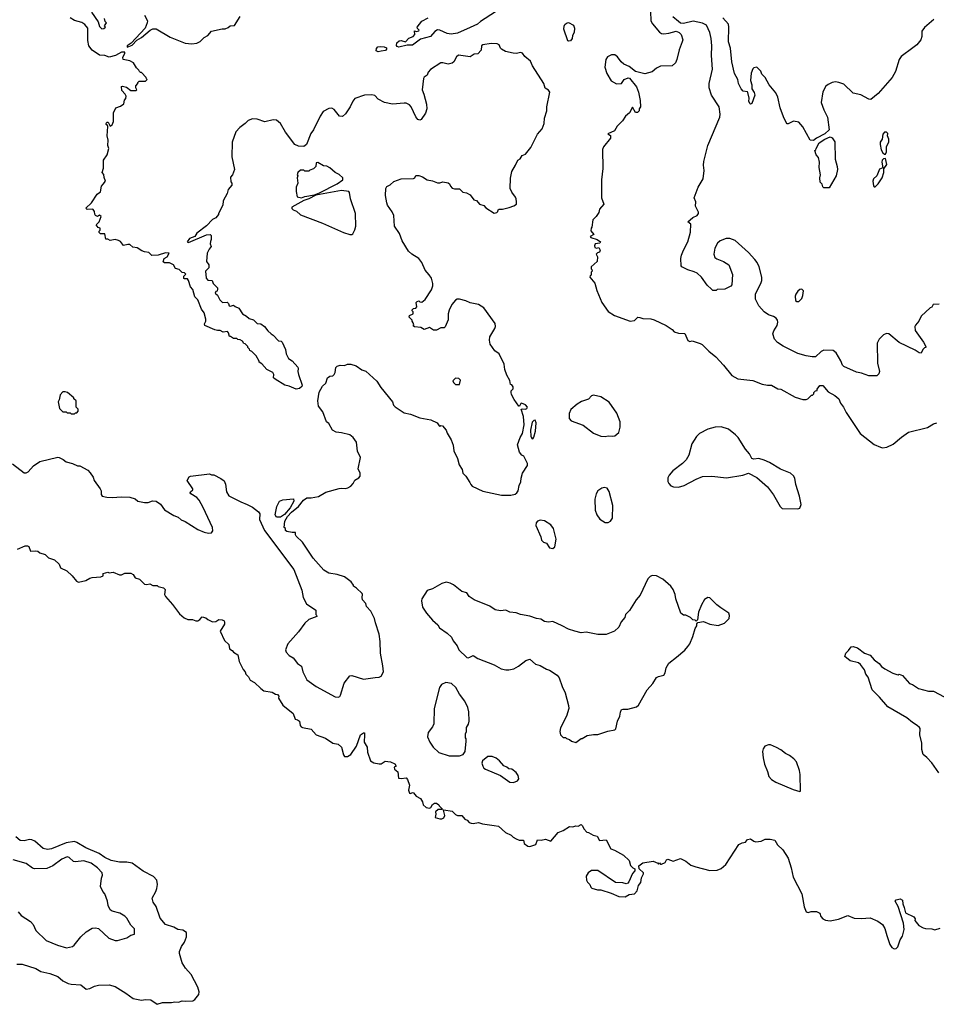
# Model space of a CAD drawing. Extents: x 2220520 to 2384350, y 721165 to 893491.
# Tile 103 of 256: x 2285612 to 2294369, y 788060 to 797466. Entities that reach past the tile are written whole.
import ezdxf

# ---------------------------------------------------------------- set-up
doc = ezdxf.new("R2010")
doc.units = 0

msp = doc.modelspace()

# ---------------------------------------------------------------- linework, layer by layer
at = {"layer": '0CON20XD'}
for points in [[(2286299.3, 797539.3), (2286362.5, 797445), (2286375, 797400), (2286395, 797380), (2286417, 797383), (2286430, 797395), (2286423, 797407), (2286440, 797435), (2286428.3, 797448.3), (2286423, 797477)], [(2290158.3, 797541.7), (2290015, 797448), (2289985, 797422.2), (2289915, 797392.2), (2289795, 797336.9), (2289735, 797327.5), (2289695, 797335.6), (2289625, 797367.5), (2289605, 797368), (2289578.3, 797351.7), (2289535, 797304), (2289440.5, 797279.5), (2289365, 797222.5), (2289315, 797222.5), (2289235, 797204), (2289218.8, 797208.8), (2289210.7, 797220.7), (2289216.2, 797243.8), (2289237.5, 797262.5), (2289255, 797266.7), (2289296.4, 797253.6), (2289329.3, 797290.7), (2289370, 797305), (2289387.5, 797325), (2289385, 797360), (2289402.5, 797352.5), (2289425, 797360), (2289427.5, 797365), (2289411.7, 797381.7), (2289410, 797395), (2289455, 797451.2), (2289515, 797482.5)], [(2291638.6, 797545), (2291642.9, 797455), (2291657.5, 797425), (2291725, 797347.1), (2291745, 797333.3), (2291765, 797330), (2291815, 797337.5), (2291885, 797358), (2291913.3, 797345), (2291931.2, 797325), (2291945.8, 797275), (2291942.5, 797255), (2291912.8, 797177.2), (2291891.1, 797085), (2291875.8, 797055), (2291845, 797026), (2291735, 797021.1), (2291695, 797001.9), (2291653.2, 796966.8), (2291585, 796949.5), (2291495, 796971.2), (2291435, 797020), (2291385, 797042), (2291358, 797065), (2291321.7, 797111.7), (2291298.8, 797128.8), (2291265, 797131.2), (2291228.3, 797111.7), (2291212, 797085), (2291202.3, 797012.3), (2291222.1, 796952.1), (2291263, 796883), (2291315, 796853.8), (2291360, 796855), (2291386.4, 796893.6), (2291425, 796910), (2291436.4, 796906.4), (2291503.3, 796825), (2291522.5, 796775), (2291540, 796695), (2291542.5, 796635), (2291530, 796615), (2291530, 796595), (2291515, 796580), (2291495, 796580), (2291465, 796630), (2291438, 796575), (2291400, 796545), (2291370.3, 796499.7), (2291321.2, 796448.8), (2291295.9, 796404.1), (2291230, 796375), (2291255, 796360), (2291257.5, 796335), (2291189.3, 796250.7), (2291181.2, 796225), (2291182.5, 796045), (2291168.8, 795935), (2291168.8, 795835), (2291171.2, 795765), (2291191.2, 795705), (2291150, 795655), (2291143.3, 795625), (2291120, 795585), (2291087.5, 795555), (2291076.4, 795483.6), (2291070, 795475), (2291068.3, 795448.3), (2291097.5, 795415), (2291062.5, 795395), (2291067.5, 795385), (2291127.3, 795367.3), (2291160, 795345), (2291155, 795330), (2291110, 795325), (2291102.5, 795305), (2291105, 795290), (2291123, 795283), (2291145, 795290), (2291157.5, 795265), (2291150, 795245), (2291131.7, 795238.3), (2291120, 795225), (2291131.7, 795201.7), (2291130, 795155), (2291070, 795105), (2291070, 795085), (2291078.3, 795078.3), (2291080, 795065), (2291070, 795055), (2291070, 795025), (2291061.7, 795018.3), (2291060, 795005), (2291105, 794950), (2291125, 794880), (2291173.8, 794765), (2291235, 794677.5), (2291295, 794640), (2291443, 794587), (2291485, 794593.3), (2291517, 794623), (2291535, 794622.5), (2291565, 794610), (2291643, 794607), (2291675, 794600), (2291787.5, 794545), (2291845, 794506.7), (2291865, 794483.3), (2291905, 794472.5), (2291965, 794467.5), (2291995, 794402.5), (2292015, 794392.5), (2292035, 794396.7), (2292055, 794392.5), (2292112.3, 794372.3), (2292131.7, 794361.7), (2292195, 794300), (2292263.3, 794245), (2292336.7, 794165), (2292415, 794066.7), (2292473.6, 794033.6), (2292615, 794020), (2292705, 793983.8), (2292755, 793973.3), (2292795, 793973.3), (2292855, 793941.2), (2292885, 793936), (2293019.7, 793859.7), (2293095, 793837.5), (2293125, 793837.5), (2293140, 793845), (2293175, 793880), (2293185, 793880), (2293198.3, 793891.7), (2293200, 793905), (2293215, 793920), (2293230, 793925), (2293230, 793935), (2293255, 793970), (2293285, 793970), (2293335, 793910), (2293400, 793875), (2293436.7, 793845), (2293453.1, 793803.1), (2293483.8, 793765), (2293506.7, 793715), (2293642.3, 793512.3), (2293776.4, 793406.4), (2293835, 793382.5), (2293855, 793377.5)], [(2290205.6, 797195.6), (2290191.2, 797225), (2290175, 797236.2), (2290115, 797240), (2290035, 797226.2), (2290024, 797215), (2290021.2, 797175), (2289989.1, 797140.9), (2289954.3, 797135.7), (2289915, 797111.4), (2289805, 797125.6), (2289785, 797112.5), (2289759.2, 797065), (2289745, 797051.4), (2289705, 797040), (2289655, 797054.3), (2289635, 797052.9), (2289535, 796991.2), (2289515.8, 796965), (2289504.3, 796935.7), (2289475, 796916.9), (2289468.9, 796905), (2289455.8, 796795), (2289473.8, 796755), (2289498.3, 796658.3), (2289500, 796615), (2289488.3, 796571.7), (2289446.4, 796513.6), (2289435, 796507.5), (2289415, 796513.3), (2289395, 796536.7), (2289352.5, 796635), (2289335, 796652.5), (2289305, 796667.5), (2289285, 796670), (2289175, 796658.8), (2289095.8, 796675.8), (2289037.8, 796707.8), (2289005, 796742), (2288975, 796749.5), (2288905, 796744.4), (2288815, 796712), (2288793, 796687), (2288768.6, 796635), (2288725, 796566.2), (2288695, 796542), (2288665.9, 796545.9), (2288615, 796608.8), (2288595, 796622), (2288565, 796617.1), (2288512.4, 796587.6), (2288481.1, 796545), (2288417.3, 796415), (2288392.7, 796377.3), (2288352.2, 796275), (2288325, 796254.6), (2288275, 796256.9), (2288240.4, 796275), (2288152.5, 796392.5), (2288103.1, 796473.1), (2288065, 796506.1), (2288035, 796508), (2287955, 796488.9), (2287880, 796515), (2287835, 796520), (2287795, 796501.8), (2287765, 796475.6), (2287714.7, 796435.3), (2287677.1, 796395), (2287643.1, 796295), (2287637.3, 796157.3), (2287662.5, 796035), (2287646.2, 795985), (2287627, 795963), (2287628.3, 795918.3), (2287637.5, 795905), (2287640, 795885), (2287602.5, 795845), (2287592.5, 795805), (2287556.7, 795735), (2287552.5, 795695), (2287512.5, 795615), (2287512.5, 795605), (2287485, 795572.5), (2287453.6, 795556.4), (2287395, 795496), (2287305, 795426), (2287284, 795396), (2287235, 795376.2), (2287213.3, 795345), (2287225, 795336.7), (2287395, 795410), (2287432.5, 795412.5), (2287440, 795405), (2287442.5, 795365), (2287433.6, 795346.4), (2287432.5, 795325), (2287441.7, 795298.3), (2287422.5, 795275), (2287402.5, 795235), (2287397.5, 795155), (2287417.5, 795125), (2287417.5, 795095), (2287387.5, 795065), (2287393, 794997), (2287408.3, 794978.3), (2287450, 794975), (2287460, 794945), (2287500, 794905), (2287501.7, 794891.7), (2287498.3, 794871.7), (2287485, 794870), (2287480, 794855), (2287500, 794835), (2287525, 794790), (2287550, 794765), (2287595, 794767.5), (2287607.5, 794755), (2287611.7, 794731.7), (2287625, 794730), (2287655, 794740), (2287670, 794725), (2287705, 794710), (2287740, 794655), (2287780, 794635), (2287805, 794612.5), (2287845, 794600), (2287880, 794565), (2287915, 794560), (2287950, 794535), (2287983.6, 794493.6), (2288013.9, 794463.9), (2288035, 794452.5), (2288085, 794397.5), (2288110, 794395), (2288120, 794385), (2288152.5, 794315), (2288157.5, 794275), (2288179.3, 794229.3), (2288215.9, 794205.9), (2288267.7, 794147.7), (2288273.6, 794133.6), (2288270, 794105), (2288276.2, 794075), (2288311.2, 793975), (2288307.3, 793962.7), (2288285, 793942.5), (2288253, 793937), (2288185, 793965.8), (2288145, 793973.3), (2288051.3, 794031.3), (2288038, 794045), (2288040, 794075), (2288030, 794095), (2287972.5, 794125), (2287925, 794177.5), (2287900, 794195), (2287900, 794205), (2287870, 794255), (2287830, 794295), (2287810, 794305), (2287807, 794317), (2287790, 794335), (2287790, 794345), (2287765, 794370), (2287753.6, 794373.6), (2287740, 794395), (2287717, 794407), (2287695, 794410), (2287685, 794420), (2287655, 794420), (2287625, 794440), (2287615, 794440), (2287607.5, 794475), (2287597, 794487), (2287555, 794480), (2287526.4, 794496.4), (2287501.7, 794498.3), (2287475, 794502.5), (2287380, 794545), (2287378.3, 794561.7), (2287390, 794585), (2287390, 794605), (2287373.3, 794665), (2287349.3, 794699.3), (2287315, 794790), (2287285, 794820), (2287265, 794890), (2287243, 794913), (2287226.1, 794976.1), (2287215, 794990), (2287185, 794990), (2287180, 794995), (2287180, 795015), (2287200, 795035), (2287187, 795047), (2287165, 795050), (2287135, 795080), (2287100.7, 795090.7), (2287080, 795125), (2287043, 795143), (2286995, 795143.3), (2286983.9, 795153.9), (2286991.2, 795185), (2287019.5, 795200.5), (2287040, 795235), (2287005, 795238), (2286935, 795216.7), (2286875, 795212.5), (2286845, 795242.5), (2286805, 795247.5), (2286778.3, 795258.3), (2286735, 795287.5), (2286693, 795293), (2286665, 795317.5), (2286645, 795320), (2286605, 795310), (2286576.4, 795346.4), (2286555, 795357.5), (2286525, 795367.5), (2286475, 795357.5), (2286455, 795370), (2286435, 795370), (2286425, 795420), (2286385, 795420), (2286371.7, 795431.7), (2286370, 795445), (2286380, 795455), (2286380, 795475), (2286361.7, 795481.7), (2286342.5, 795505), (2286372.5, 795535), (2286390, 795585), (2286375, 795597.5), (2286355, 795587.5), (2286337, 795597), (2286328.3, 795608.3), (2286327.5, 795635), (2286315, 795652.5), (2286305, 795656.7), (2286255, 795652.5), (2286242.5, 795665), (2286296.7, 795715), (2286350.7, 795799.3), (2286385, 795820), (2286393, 795877), (2286410, 795895), (2286430, 795925), (2286418.3, 795958.3), (2286417, 795987), (2286400, 796005), (2286413, 796047), (2286413, 796123), (2286447.5, 796175), (2286462.5, 796235), (2286452.5, 796265), (2286457.5, 796315), (2286447.5, 796355), (2286452.5, 796445), (2286450, 796455), (2286437.5, 796465), (2286437.5, 796475), (2286443.9, 796486.1), (2286456.2, 796486.2), (2286475, 796450), (2286495, 796462.5), (2286506.7, 796495), (2286507.5, 796575), (2286530, 796625), (2286575, 796640), (2286607, 796663), (2286613, 796697), (2286627, 796713), (2286627.5, 796735), (2286620, 796755), (2286588.3, 796788.3), (2286583, 796827), (2286595, 796830), (2286631.7, 796821.7), (2286675, 796790), (2286725, 796790), (2286730, 796795), (2286720, 796815), (2286720, 796835), (2286740, 796855), (2286740, 796865), (2286751.7, 796878.3), (2286815, 796880), (2286830, 796895), (2286821.7, 796901.7), (2286820, 796915), (2286775, 796960), (2286765, 796960), (2286755, 796970), (2286750, 796985), (2286727.5, 797005), (2286700, 797055), (2286665, 797072.5), (2286600, 797085), (2286596.7, 797105), (2286616, 797145), (2286615, 797156.7), (2286585, 797155.7), (2286525.9, 797124.1), (2286465, 797108.8), (2286425, 797124), (2286375, 797128.1), (2286305, 797176), (2286271.9, 797215), (2286263, 797267), (2286261.4, 797385), (2286235, 797421.2), (2286205, 797440), (2286135, 797458), (2286095, 797484)], [(2286805, 797510), (2286832, 797455), (2286830.8, 797435), (2286810, 797385), (2286678, 797242), (2286637.5, 797215), (2286640, 797205), (2286685, 797224), (2286730.8, 797269.2), (2286775, 797296), (2286859.2, 797365), (2286885, 797378.1), (2286915, 797380), (2287048.3, 797298.3), (2287192.1, 797242.1), (2287255, 797235.7), (2287305, 797242.9), (2287335, 797257.5), (2287375, 797296), (2287410, 797315), (2287445, 797356.7), (2287545, 797380), (2287575, 797380), (2287605, 797390), (2287623, 797407), (2287665, 797410), (2287716.7, 797495)], [(2294395, 794750), (2294340, 794745), (2294325, 794720), (2294310, 794715), (2294225, 794632.5), (2294203.6, 794586.4), (2294171.2, 794548.8), (2294163.6, 794533.6), (2294168.3, 794498.3), (2294247.5, 794385), (2294270, 794345), (2294270, 794335), (2294255, 794330), (2294240, 794315), (2294225, 794280), (2294205, 794283.3), (2294168.3, 794308.3), (2294012.7, 794382.7), (2293916.1, 794466.1), (2293891.7, 794468.3), (2293863, 794457), (2293823.3, 794415), (2293804, 794375), (2293806.7, 794185), (2293826.7, 794105), (2293818.3, 794081.7), (2293800, 794065), (2293725, 794064.3), (2293655, 794088.6), (2293607.9, 794097.9), (2293485, 794153.8), (2293473.8, 794165), (2293458.3, 794208.3), (2293412.5, 794285), (2293385, 794306.9), (2293295, 794308), (2293270, 794295), (2293213.8, 794246.2), (2293184.2, 794244.2), (2293125, 794255.8), (2293045, 794276.2), (2292906.2, 794346.2), (2292852.2, 794382.2), (2292823.8, 794415), (2292806.7, 794465), (2292816.2, 794495), (2292848, 794545), (2292856, 794575), (2292853.3, 794595), (2292837.5, 794615), (2292815, 794630), (2292766.4, 794646.4), (2292725, 794676.7), (2292673.2, 794733.2), (2292640.8, 794795), (2292641.7, 794848.3), (2292693, 794947), (2292702.5, 794975), (2292702.5, 795005), (2292675.5, 795105.5), (2292658, 795145), (2292635, 795176.7), (2292575, 795243.3), (2292447.3, 795357.3), (2292395, 795376.2), (2292360, 795375), (2292305, 795354), (2292279.7, 795330.3), (2292254, 795285), (2292243.8, 795225), (2292253.3, 795195), (2292271.7, 795181.7), (2292337, 795157), (2292387.5, 795125), (2292421.7, 795031.7), (2292417, 794933), (2292405, 794920), (2292347, 794893), (2292275, 794890), (2292265, 794880), (2292235, 794880), (2292221.7, 794891.7), (2292180.5, 794930.5), (2292125, 795006.7), (2292083.6, 795043.6), (2292055, 795058.8), (2291996.1, 795076.1), (2291936.2, 795106.2), (2291931.2, 795115), (2291928.8, 795185), (2291936, 795215), (2291954.2, 795265), (2291995, 795342.5), (2292020.8, 795435), (2292023.8, 795513.8), (2291993.8, 795535), (2292043.1, 795576.9), (2292084.3, 795595), (2292096.7, 795615), (2292097.6, 795627.6), (2292068.8, 795685), (2292072.5, 795725), (2292056.7, 795765), (2292094.4, 795865), (2292140, 795945), (2292151.5, 796025), (2292145.5, 796075.5), (2292148, 796112), (2292175.5, 796224.5), (2292185.6, 796265), (2292300.6, 796535), (2292305.5, 796565), (2292293.3, 796635), (2292222.2, 796745), (2292197.5, 796815), (2292198.9, 796855), (2292230.9, 796995), (2292222.7, 797125), (2292225.6, 797215), (2292219.5, 797285), (2292204.5, 797344.5), (2292172.2, 797412.2), (2292135, 797431.4), (2292045, 797453.3), (2291955, 797430), (2291925, 797434.2), (2291905, 797447.5), (2291852.9, 797492.9)], [(2294345, 797468.9), (2294255, 797391.4), (2294231.1, 797355), (2294230, 797305), (2294220, 797275), (2294184.1, 797225.9), (2294145, 797196.9), (2294033.3, 797115), (2294014.7, 797085.3), (2293978.8, 796971.2), (2293947.7, 796915), (2293815, 796761.1), (2293745, 796704.4), (2293725, 796706), (2293647, 796747), (2293575, 796764), (2293485, 796848.6), (2293437.2, 796867.2), (2293405, 796871.9), (2293375, 796865.6), (2293335, 796847.8), (2293315, 796831.9), (2293283.4, 796776.6), (2293268.9, 796675), (2293293.3, 796605), (2293328.8, 796535), (2293345.8, 796415), (2293305, 796375.7), (2293225.5, 796334.5), (2293195, 796313.1), (2293165, 796316.7), (2293094.1, 796444.1), (2293055, 796486.7), (2293005, 796496.7), (2292955, 796472.5), (2292945, 796472.5), (2292935, 796482.5), (2292908.3, 796538.3), (2292878, 796625), (2292856.2, 796725), (2292837, 796767), (2292772.7, 796842.7), (2292733.3, 796915), (2292703.3, 796945), (2292693.6, 796973.6), (2292655, 797012.5), (2292625, 797006.2), (2292615, 796996.7), (2292600, 796955), (2292594.2, 796885), (2292606.2, 796845), (2292607.5, 796805), (2292629.5, 796769.5), (2292633.8, 796745), (2292605.9, 796664.1), (2292595, 796657.5), (2292590.7, 796660.7), (2292577.5, 796685), (2292582.5, 796715), (2292569.5, 796769.5), (2292565, 796776.7), (2292525, 796784), (2292506.2, 796805), (2292478.8, 796855), (2292473.3, 796895), (2292441.2, 796951.2), (2292414.3, 797065), (2292401.9, 797195), (2292382.7, 797255), (2292387.5, 797395), (2292383.6, 797423.6), (2292330.4, 797485)], [(2290855, 797260), (2290847.5, 797265), (2290810.8, 797375), (2290812.5, 797405), (2290819.7, 797420.3), (2290835, 797433.8), (2290855, 797438.8), (2290903.3, 797415), (2290913.8, 797385), (2290910, 797345), (2290893.3, 797315), (2290888.8, 797285), (2290875, 797264), (2290855, 797260)], [(2285541.7, 793221.7), (2285655, 793136.7), (2285675, 793137.5), (2285693.6, 793146.4), (2285745, 793203.3), (2285805, 793246.7), (2285975, 793286.7), (2285990, 793285), (2286027.5, 793265), (2286055, 793242.5), (2286115, 793226.7), (2286165, 793203.3), (2286185, 793202.5), (2286261.7, 793161.7), (2286286.1, 793136.1), (2286312.5, 793095), (2286323.9, 793063.9), (2286380, 792985), (2286390, 792965), (2286391.7, 792931.7), (2286400, 792915), (2286444, 792904), (2286495, 792900), (2286585, 792908.6), (2286665, 792906.2), (2286715, 792890), (2286740, 792865), (2286805, 792854.2), (2286840, 792855), (2286879.3, 792870.7), (2286915, 792866.2), (2286957.7, 792837.7), (2286996.7, 792785), (2287085, 792729.2), (2287125, 792714), (2287155, 792689.2), (2287193.2, 792673.2), (2287315, 792596.2), (2287375, 792571.2), (2287415, 792560), (2287445, 792562.5), (2287456.1, 792583.9), (2287453.8, 792615), (2287366, 792805), (2287326.7, 792875), (2287305, 792900), (2287246.7, 792935), (2287240, 792945), (2287242.5, 792955), (2287266.7, 792975), (2287267.5, 792985), (2287212.5, 793065), (2287230.7, 793099.3), (2287243.6, 793106.4), (2287425, 793126.7), (2287445, 793117.5), (2287465, 793117.5), (2287535, 793083.3), (2287565, 793061.2), (2287579.2, 793029.2), (2287588.2, 792955), (2287608.6, 792918.6), (2287725, 792859.4), (2287785, 792836), (2287835, 792808.8), (2287893.3, 792765), (2287907.5, 792745), (2287902.7, 792692.7), (2287951.2, 792585), (2288231.2, 792215), (2288306.2, 792015), (2288321.2, 791945), (2288352.5, 791885), (2288440, 791825), (2288440, 791785), (2288448.3, 791778.3), (2288450, 791765), (2288375, 791737.5), (2288335, 791702.5), (2288275, 791618.8), (2288173.8, 791505), (2288150, 791445), (2288156.7, 791425), (2288185, 791392.5), (2288225, 791368.8), (2288265.8, 791315.8), (2288305, 791290), (2288317.5, 791235), (2288355, 791161.2), (2288445.6, 791095.6), (2288625, 790998.6), (2288655, 790994.3), (2288669.5, 791000.5), (2288677.6, 791012.4), (2288711.7, 791128.3), (2288765, 791196.7), (2288785, 791201.2), (2288895.9, 791165.9), (2289009.5, 791180.5), (2289045, 791186.2), (2289064.1, 791195.9), (2289086.1, 791236.1), (2289082, 791295), (2289058.8, 791415), (2289056.7, 791525), (2289046.1, 791596.1), (2289010, 791705), (2289002.5, 791745), (2288967, 791817), (2288925, 791860), (2288918.3, 791888.3), (2288887.5, 791925), (2288883.3, 791945), (2288887.5, 791975), (2288882.5, 791985), (2288830, 792035), (2288800, 792055), (2288800, 792065), (2288780, 792095), (2288715, 792142.5), (2288646.1, 792166.1), (2288565, 792180), (2288518.3, 792208.3), (2288415, 792322.5), (2288313.9, 792473.9), (2288253.6, 792533.6), (2288247.5, 792545), (2288248.3, 792568.3), (2288215, 792567.5), (2288165, 792577.5), (2288152.5, 792585), (2288150, 792605), (2288140, 792615), (2288145.7, 792675), (2288169.1, 792720.9), (2288208.2, 792761.8), (2288274.2, 792815), (2288324.6, 792875.4), (2288355, 792898.1), (2288395, 792897.5), (2288465, 792911.2), (2288535, 792952), (2288665, 792988.6), (2288685, 792992), (2288725, 792986.2), (2288747.3, 792992.7), (2288775, 793008.8), (2288798.8, 793035), (2288814.3, 793065.7), (2288850.8, 793089.2), (2288864.1, 793105.9), (2288864.1, 793134.1), (2288846.2, 793175), (2288867.1, 793285), (2288838.8, 793345), (2288828.8, 793428.8), (2288797.5, 793475), (2288765, 793500), (2288685, 793520.8), (2288635, 793526), (2288601.2, 793545), (2288565, 793607.5), (2288542.5, 793625), (2288509.1, 793719.1), (2288466.7, 793775), (2288460, 793825), (2288471.7, 793908.3), (2288506.2, 793963.8), (2288536.7, 793995), (2288553.8, 794045), (2288575, 794060), (2288605, 794062.5), (2288617.5, 794075), (2288626.7, 794095), (2288633.3, 794145), (2288643.9, 794156.1), (2288665, 794162.5), (2288675, 794166.7), (2288715, 794162.5), (2288745, 794176.7), (2288775, 794176.2), (2288825, 794158.8), (2288881.7, 794121.7), (2288918.3, 794108.3), (2289025, 794013.8), (2289061.3, 793951.3), (2289172, 793815), (2289184.5, 793784.5), (2289198.9, 793768.9), (2289285, 793710.8), (2289345, 793697.5), (2289435, 793661.2), (2289540, 793645), (2289600, 793615), (2289620, 793585), (2289627, 793583), (2289635, 793590), (2289650, 793585), (2289686.1, 793546.1), (2289696.4, 793516.4), (2289735, 793452.5), (2289752.7, 793402.7), (2289758.7, 793348.7), (2289793.1, 793273.1), (2289810, 793215), (2289837.6, 793167.6), (2289845, 793132.5), (2289874.1, 793104.1), (2289913.9, 793043.9), (2289921.2, 793025), (2289935, 793011.2), (2290035, 792962.5), (2290215, 792923.3), (2290305, 792923.3), (2290345, 792932.5), (2290362.5, 792945), (2290373.3, 792965), (2290383.3, 793015), (2290399.3, 793050.7), (2290401.2, 793085), (2290416, 793135), (2290463, 793207), (2290463.3, 793225), (2290427.5, 793295), (2290410, 793305), (2290387.5, 793335), (2290367.5, 793405), (2290393.3, 793475), (2290415, 793512.5), (2290431.5, 793595), (2290426.6, 793676.6), (2290402.5, 793745), (2290415, 793750), (2290445, 793743.8), (2290458.3, 793751.7), (2290464.2, 793765), (2290445.4, 793785.4), (2290407.5, 793802.5), (2290400, 793800), (2290386.7, 793773.3), (2290380, 793775), (2290335, 793837.5), (2290311.2, 793885), (2290307.5, 793905), (2290308.3, 793921.7), (2290325, 793940), (2290325, 793960), (2290315, 793977.5), (2290301.7, 793981.7), (2290295, 794020), (2290265, 794070), (2290245.9, 794125.9), (2290240, 794175), (2290193.1, 794273.1), (2290151.2, 794301.2), (2290106.2, 794365), (2290098.8, 794405), (2290104.1, 794435.9), (2290150, 794515), (2290156.2, 794535), (2290153.8, 794565), (2290046.2, 794715), (2289995.8, 794745.8), (2289915, 794761.2), (2289875, 794780), (2289815, 794796.2), (2289790, 794795), (2289774.1, 794785.9), (2289740, 794745), (2289715, 794692.5), (2289706.7, 794655), (2289705, 794600), (2289677, 794533), (2289667, 794523), (2289635, 794522.5), (2289595, 794500), (2289565, 794500), (2289526.4, 794526.4), (2289475, 794507.5), (2289445, 794526.7), (2289385, 794532.5), (2289371.7, 794541.7), (2289377.5, 794552.5), (2289371.7, 794571.7), (2289360, 794585), (2289360, 794595), (2289332.5, 794625), (2289335, 794640), (2289370, 794655), (2289370, 794675), (2289360, 794685), (2289360, 794695), (2289375, 794707.5), (2289395, 794710), (2289407, 794723), (2289400, 794765), (2289410, 794775), (2289425, 794780), (2289435, 794770), (2289455, 794767.5), (2289486.4, 794793.6), (2289545.9, 794884.1), (2289558.8, 794925), (2289558.8, 794945), (2289545.7, 794995.7), (2289525, 795030), (2289484.5, 795074.5), (2289454.2, 795145), (2289426, 795185), (2289356.7, 795226.7), (2289325, 795253.3), (2289266.7, 795355), (2289241.2, 795425), (2289193.8, 795495), (2289186.2, 795595), (2289171.2, 795631.2), (2289126.7, 795695), (2289120.8, 795715), (2289108, 795785), (2289108.8, 795855), (2289118.3, 795871.7), (2289150.5, 795889.5), (2289185, 795919.2), (2289255, 795944.2), (2289375, 795950), (2289387.5, 795955), (2289395, 795977.5), (2289425, 795976.2), (2289460, 795965), (2289505, 795936.7), (2289555, 795927.5), (2289605, 795906.7), (2289625, 795906.2), (2289655, 795918), (2289705, 795908.8), (2289719.2, 795899.2), (2289726.2, 795875), (2289745, 795858), (2289765, 795849.2), (2289815, 795851.2), (2289845, 795817.5), (2289881.7, 795811.7), (2289915, 795792.5), (2289950, 795745), (2289975, 795740), (2290005, 795703.3), (2290045, 795690), (2290065, 795667.5), (2290145, 795617.5), (2290170, 795625), (2290180, 795635), (2290181.7, 795648.3), (2290193, 795657), (2290225, 795657.5), (2290289.3, 795670.7), (2290333.6, 795686.4), (2290357.5, 795705), (2290357, 795727), (2290356.2, 795755), (2290349.5, 795769.5), (2290315, 795817.5), (2290296.7, 795855), (2290299.3, 795950.7), (2290313.3, 796015), (2290350, 796075), (2290370, 796125), (2290393, 796137), (2290411.7, 796168.3), (2290445, 796182.5), (2290496.2, 796245), (2290558.9, 796371.1), (2290605, 796423.8), (2290622.7, 796475), (2290625.4, 796524.6), (2290646.9, 796595), (2290648.9, 796635), (2290676.7, 796775), (2290665, 796792.5), (2290630.6, 796810.6), (2290617.8, 796855), (2290510, 797025), (2290490.7, 797070.7), (2290437.5, 797115), (2290416.4, 797146.4), (2290395, 797152.5), (2290357.5, 797142.5), (2290325, 797145.6), (2290253.2, 797163.2), (2290215, 797183.8), (2290205.6, 797195.6)], [(2289035, 797158.8), (2289017.5, 797167.5), (2289020.5, 797189.5), (2289034.2, 797205.8), (2289055, 797210), (2289095, 797206.2), (2289115.8, 797195.8), (2289116.2, 797185), (2289107.3, 797172.7), (2289065, 797164), (2289035, 797158.8)], [(2293345, 795860), (2293295, 795860), (2293285, 795870), (2293277.5, 795895), (2293260, 795915), (2293256.7, 795955), (2293261.2, 795985), (2293251.2, 796055), (2293254, 796105), (2293245, 796150), (2293222.5, 796175), (2293210, 796215), (2293218.3, 796221.7), (2293220, 796235), (2293250.9, 796289.1), (2293304.6, 796325.4), (2293355, 796346), (2293375, 796337.5), (2293399.3, 796299.3), (2293403.3, 796135), (2293422.5, 796065), (2293424, 796035), (2293413.8, 795975), (2293345, 795860)], [(2293885, 796180), (2293892.5, 796205), (2293892.5, 796255), (2293916.2, 796295), (2293916.7, 796325), (2293902.5, 796355), (2293905, 796380), (2293891.7, 796391.7), (2293875, 796392.5), (2293858.3, 796371.7), (2293852.5, 796325), (2293833, 796297), (2293831.2, 796275), (2293843.6, 796223.6), (2293857.5, 796195), (2293875, 796180), (2293885, 796180)], [(2293785, 795870), (2293815, 795897.5), (2293853.3, 795955), (2293866.7, 796005), (2293868.3, 796041.7), (2293896.1, 796083.9), (2293885, 796140), (2293865, 796137.5), (2293853.3, 796125), (2293850, 796105), (2293858.3, 796051.7), (2293825, 796037.5), (2293800, 795975), (2293770, 795945), (2293763.3, 795925), (2293768.3, 795878.3), (2293775, 795870), (2293785, 795870)], [(2288305, 795764), (2288335, 795778), (2288427.5, 795792.5), (2288477.3, 795812.7), (2288645, 795897.1), (2288697.5, 795935), (2288697.5, 795955), (2288665, 795987.5), (2288627, 796007), (2288575, 796050), (2288545, 796067.5), (2288515, 796070), (2288461.7, 796101.7), (2288445, 796097.5), (2288440, 796065), (2288418.3, 796041.7), (2288385, 796030), (2288375, 796020), (2288335, 796020), (2288325, 796030), (2288295, 796030), (2288270, 796005), (2288262.5, 795985), (2288267.5, 795975), (2288262.5, 795955), (2288267.5, 795905), (2288253.6, 795866.4), (2288253.3, 795825), (2288262.3, 795772.3), (2288305, 795764)], [(2288785, 795412.5), (2288795, 795420), (2288815, 795460), (2288822.5, 795495), (2288821.2, 795615), (2288773.3, 795755), (2288763.3, 795815), (2288755, 795826), (2288685, 795834.6), (2288440.7, 795789.3), (2288375, 795754.4), (2288325, 795739.2), (2288212.5, 795675), (2288213, 795663), (2288225, 795650), (2288256.1, 795636.1), (2288295, 795602.5), (2288505, 795523.8), (2288705, 795433.3), (2288765, 795412.5), (2288785, 795412.5)], [(2293035, 794772.5), (2293055, 794773.8), (2293085, 794803.8), (2293095, 794830), (2293098.8, 794875), (2293083, 794893), (2293065, 794890), (2293045, 794873.3), (2293026.2, 794845), (2293021.2, 794825), (2293023.9, 794783.9), (2293035, 794772.5)], [(2289775, 793980), (2289815, 793982.5), (2289821.7, 794021.7), (2289807, 794037), (2289775, 794040), (2289750, 794015), (2289755, 794000), (2289775, 793980)], [(2286135, 793700), (2286145, 793710), (2286158.3, 793711.7), (2286170, 793725), (2286170, 793745), (2286150, 793765), (2286150, 793825), (2286130, 793845), (2286130, 793855), (2286070, 793905), (2286045, 793912.5), (2286025, 793910), (2285998.3, 793881.7), (2285990, 793835), (2285980, 793815), (2285991.7, 793751.7), (2286025, 793720), (2286055, 793720), (2286065, 793710), (2286095, 793710), (2286105, 793700), (2286135, 793700)], [(2291205, 793484), (2291235, 793492), (2291275, 793487.5), (2291298.3, 793491.7), (2291335, 793523.3), (2291349.2, 793575), (2291347.1, 793625), (2291316.8, 793706.8), (2291245, 793811.2), (2291163.9, 793863.9), (2291095, 793880), (2291075, 793871.2), (2291045, 793840), (2290980.5, 793819.5), (2290936.4, 793793.6), (2290877, 793743), (2290860, 793705), (2290860, 793655), (2290880, 793635), (2290995, 793592.5), (2291095, 793516), (2291165, 793486.2), (2291205, 793484)], [(2290515, 793462.5), (2290525, 793476.7), (2290540.8, 793535), (2290545.4, 793615), (2290535, 793640), (2290522.4, 793637.6), (2290509.1, 793620.9), (2290492.9, 793545), (2290495, 793487.5), (2290504.5, 793464.5), (2290515, 793462.5)], [(2293855, 793377.5), (2293895, 793382.5), (2293958.3, 793411.7), (2294035, 793477.5), (2294104.1, 793525.9), (2294285, 793571.2), (2294342.5, 793605), (2294375, 793615.8)], [(2293045, 792792.5), (2293065, 792800), (2293076.7, 792835), (2293062.5, 792915), (2293027.5, 793025), (2293016.4, 793086.4), (2293005, 793110), (2292975, 793132.5), (2292881.7, 793171.7), (2292775, 793236.7), (2292725, 793258.8), (2292673.6, 793273.6), (2292625, 793266.2), (2292605, 793273.3), (2292585, 793317.5), (2292545, 793362.5), (2292476.7, 793475), (2292451.7, 793501.7), (2292385, 793553.8), (2292315, 793576), (2292255, 793573.8), (2292185, 793553.8), (2292105.9, 793514.1), (2292076.7, 793485), (2292033.3, 793415), (2292003.3, 793305), (2291978.3, 793261.7), (2291943.9, 793226.1), (2291852.3, 793157.7), (2291817.5, 793115), (2291805, 793090), (2291803.3, 793055), (2291813.9, 793033.9), (2291833.9, 793013.9), (2291857, 793003), (2291905, 793000), (2291960, 793015), (2292073.3, 793076.7), (2292135, 793102.5), (2292225, 793106.7), (2292365, 793088.8), (2292520, 793115), (2292575, 793133.8), (2292655, 793091.2), (2292756.2, 793005), (2292815, 792926.7), (2292876.4, 792816.4), (2292896.4, 792796.4), (2293045, 792792.5)], [(2291235, 792663.3), (2291256.7, 792675), (2291273.8, 792705), (2291278, 792825), (2291245, 792957.5), (2291225, 792990), (2291196.4, 792996.4), (2291175, 792990), (2291136.7, 792965), (2291118.8, 792935), (2291105.9, 792884.1), (2291110.5, 792780.5), (2291125, 792737.5), (2291155, 792693.3), (2291205, 792663.3), (2291235, 792663.3)], [(2288105, 792712.5), (2288065, 792713.8), (2288054, 792735), (2288070, 792815), (2288093.8, 792865), (2288125, 792878), (2288228.8, 792888.8), (2288230, 792865), (2288196.8, 792803.2), (2288142.1, 792737.9), (2288105, 792712.5)], [(2290705, 792413.3), (2290725, 792430), (2290736, 792505), (2290712, 792605), (2290685, 792640), (2290625, 792678.8), (2290585, 792686.2), (2290560, 792675), (2290545, 792660), (2290543.3, 792635), (2290592, 792525), (2290598, 792495), (2290615, 792476), (2290643.9, 792463.9), (2290675, 792420), (2290705, 792413.3)], [(2285590.7, 792409.3), (2285665, 792440), (2285685, 792440), (2285700, 792435), (2285715, 792390), (2285765, 792392.5), (2285785, 792387.5), (2285803, 792373), (2285855, 792357.5), (2285886.4, 792326.4), (2285945, 792307.5), (2285990, 792265), (2286000.7, 792230.7), (2286061.7, 792201.7), (2286113.9, 792153.9), (2286153.6, 792103.6), (2286175, 792092.5), (2286245, 792108.8), (2286280.5, 792129.5), (2286305, 792136.2), (2286387, 792143), (2286408.3, 792151.7), (2286410, 792175), (2286455, 792187.5), (2286465, 792182.5), (2286505, 792187.5), (2286565, 792162.5), (2286585, 792162.5), (2286615, 792180), (2286675, 792180), (2286696.4, 792166.4), (2286713.6, 792133.6), (2286755, 792122.5), (2286805, 792072.5), (2286825, 792070), (2286855, 792077.5), (2286885, 792060), (2286925, 792060), (2286935, 792050), (2286985, 792040), (2287001.7, 792021.7), (2286996.7, 791975), (2287003.3, 791955), (2287070.5, 791880.5), (2287138.8, 791788.8), (2287182.3, 791752.3), (2287217, 791737), (2287263, 791737), (2287293.9, 791723.9), (2287315, 791723.3), (2287333.9, 791736.1), (2287355, 791762.5), (2287391.7, 791751.7), (2287410, 791735), (2287453.6, 791713.6), (2287485, 791717.5), (2287515, 791736.7), (2287545, 791733.8), (2287563.9, 791723.9), (2287569.5, 791709.5), (2287567.3, 791692.7), (2287527.5, 791625), (2287570, 791535), (2287608.3, 791498.3), (2287616.4, 791456.4), (2287641.2, 791441.2), (2287655, 791423.8)], [(2290925, 790560), (2290975, 790600), (2290985, 790600), (2291033, 790627), (2291095, 790637.5), (2291135, 790637.5), (2291230.7, 790669.3), (2291298.3, 790681.7), (2291307, 790693), (2291323.3, 790765), (2291346.4, 790813.6), (2291350.7, 790849.3), (2291362.5, 790875), (2291375, 790880), (2291421.7, 790878.3), (2291505, 790902.5), (2291523, 790917), (2291606.7, 791065), (2291662, 791125), (2291695, 791181.2), (2291715, 791192.5), (2291765, 791203.8), (2291778.8, 791225), (2291786.7, 791275), (2291815, 791320), (2291887.5, 791375), (2291965.9, 791444.1), (2291995, 791477.5), (2292013.3, 791505), (2292043.8, 791575), (2292065, 791650), (2292080, 791675), (2292080, 791695), (2292091.7, 791708.3), (2292145, 791717.5), (2292205, 791690), (2292285, 791677.5), (2292345, 791702.5), (2292390, 791745), (2292392.5, 791775), (2292386.4, 791796.4), (2292311.7, 791848.3), (2292272.5, 791875), (2292205, 791942.5), (2292185, 791947.5), (2292155, 791927.5), (2292126.7, 791875), (2292097.5, 791805), (2292088.3, 791731.7), (2292075, 791720), (2292065, 791730), (2292043, 791733), (2292020, 791755), (2291975, 791777.5), (2291955, 791777.5), (2291927.5, 791795), (2291881.2, 791935), (2291873.8, 791975), (2291855, 792022.5), (2291833.3, 792055), (2291755, 792122.5), (2291695, 792152.5), (2291655, 792157.5), (2291635, 792147.5), (2291612.5, 792125), (2291540.7, 791969.3), (2291500, 791925), (2291438.3, 791821.7), (2291400, 791785), (2291393.3, 791755), (2291357.5, 791715), (2291336.1, 791663.9), (2291295, 791623.3), (2291215, 791591.2), (2291135, 791591.2), (2291025, 791615.8), (2290975, 791610), (2290915, 791623.8), (2290855, 791643.8), (2290795, 791676.7), (2290706.7, 791716.7), (2290665, 791710), (2290625, 791717.5), (2290589.3, 791739.3), (2290550, 791745), (2290485, 791766.7), (2290395, 791782.5), (2290355, 791800), (2290295, 791806.7), (2290255, 791825.8), (2290205, 791817.5), (2290155, 791828.8), (2290105, 791863.3), (2289955, 791923.8), (2289907.1, 791957.1), (2289885, 791991.2), (2289835, 792003.3), (2289755, 792068.8), (2289725, 792083.8), (2289685, 792091.2), (2289645, 792081.2), (2289555, 792030), (2289505, 792012.5), (2289453.8, 791935), (2289450, 791915), (2289460, 791855), (2289497.7, 791797.7), (2289555, 791731.2), (2289606.7, 791685), (2289623.8, 791655), (2289694.2, 791605), (2289737.6, 791567.6), (2289753, 791533), (2289790, 791485), (2289807.5, 791445), (2289885, 791373.3), (2289895, 791370), (2289913.9, 791376.1), (2289945, 791393.3), (2289987.5, 791365), (2290143.9, 791303.9), (2290212.5, 791265), (2290255, 791254), (2290285, 791254), (2290333.9, 791266.1), (2290378.3, 791291.7), (2290446.4, 791343.6), (2290485, 791355.8), (2290539.8, 791309.8), (2290585, 791296.9), (2290645, 791262.2), (2290675, 791251.9), (2290746, 791205), (2290765, 791177.5), (2290793.8, 791095), (2290823.3, 791035), (2290856.4, 790913.6), (2290856.7, 790885), (2290836.4, 790813.6), (2290778.3, 790701.7), (2290772.5, 790665), (2290780, 790635), (2290805, 790610), (2290825, 790610), (2290835, 790600), (2290865, 790590), (2290883, 790573), (2290925, 790560)], [(2294392.3, 790272.3), (2294325, 790367.5), (2294279.3, 790419.3), (2294245, 790447.5), (2294229.2, 790495), (2294230, 790555), (2294210, 790635), (2294213.3, 790695), (2294207.5, 790705), (2294186.7, 790725), (2294140.9, 790750.9), (2294087.3, 790797.3), (2293905, 790902.5), (2293825.4, 790995.4), (2293755.5, 791065), (2293717.1, 791185), (2293696, 791215), (2293682.5, 791255), (2293646.2, 791305), (2293625, 791322), (2293545, 791340), (2293494.1, 791384.1), (2293504.3, 791415), (2293531.5, 791438.5), (2293555, 791473.8), (2293575, 791479.2), (2293615, 791464), (2293683, 791413), (2293736.2, 791395), (2293775, 791352), (2293823.3, 791315), (2293846.1, 791286.1), (2293877.5, 791265), (2293955, 791223.3), (2293990.7, 791210.7), (2294005, 791207.5), (2294015, 791212.5), (2294045, 791202.5), (2294113.3, 791123.3), (2294140, 791115), (2294197.5, 791077.5), (2294295, 791050), (2294341.7, 791051.7), (2294445, 790997.5)], [(2287655, 791423.8), (2287695, 791400), (2287708.8, 791335), (2287747.9, 791257.9), (2287766.7, 791235), (2287772.5, 791215), (2287797.9, 791187.9), (2287815, 791156.7), (2287855, 791134), (2287915.8, 791075.8), (2287945, 791056.2), (2288025, 791043.3), (2288055, 791022.5), (2288075, 791020), (2288087.5, 791005), (2288083, 790983), (2288125, 790917.5), (2288225, 790836.7), (2288242.5, 790785), (2288265, 790778.8), (2288283.8, 790765), (2288292, 790725), (2288301.4, 790711.4), (2288315, 790704), (2288395, 790690), (2288443.3, 790635), (2288532.4, 790602.4), (2288605, 790556), (2288655, 790544), (2288686.2, 790515), (2288704.2, 790444.2), (2288715, 790427.5), (2288745, 790426.7), (2288775, 790446.7), (2288829.2, 790525), (2288868.6, 790635), (2288895, 790653.8), (2288905, 790652.5), (2288907.5, 790635), (2288903.4, 790563.4), (2288932, 790515), (2288935, 790470), (2288963.3, 790385), (2288995, 790366.2), (2289045, 790356.2), (2289065, 790357.5), (2289105, 790382.5), (2289155, 790377.5), (2289195, 790356.2), (2289207.5, 790335), (2289190, 790325), (2289192.5, 790305), (2289225, 790280), (2289230.7, 790220.7), (2289255, 790216.7), (2289305, 790222.5), (2289317.7, 790207.7), (2289336, 790155), (2289326.7, 790105), (2289335, 790077.5), (2289345, 790072.5), (2289365, 790082.5), (2289375, 790080), (2289398.8, 790048.8), (2289442.5, 790025), (2289460, 789995), (2289467.5, 789965), (2289495, 789940), (2289527, 789933), (2289539.3, 789940.7), (2289555, 789970), (2289575, 789982.5), (2289595, 789980), (2289616.4, 789966.4), (2289620, 789955), (2289650, 789925), (2289645, 789920), (2289608.3, 789921.7), (2289585, 789900), (2289587.5, 789875), (2289580, 789845), (2289625, 789831.2), (2289645, 789831.2), (2289665, 789840), (2289672, 789865), (2289660, 789915), (2289665, 789917.5), (2289745, 789903.8), (2289775, 789872.5), (2289793.6, 789863.6), (2289835, 789862.5), (2289865, 789827.5), (2289888.3, 789818.3), (2289907, 789797), (2289925, 789790), (2289945, 789786.7), (2289995, 789796.7), (2290033.6, 789783.6), (2290145, 789766.7), (2290185, 789763.3), (2290252.5, 789702.5), (2290305.8, 789675.8), (2290325, 789656.7), (2290355, 789640), (2290385, 789627.5), (2290425, 789627.5), (2290432.5, 789595), (2290465, 789570), (2290485, 789566.2), (2290543.9, 789586.1), (2290558.3, 789631.7), (2290595, 789627.5), (2290635, 789637.5), (2290685, 789620), (2290755, 789700), (2290805, 789721.2), (2290865, 789757.5), (2290895, 789756.7), (2290925, 789766.2), (2290946.7, 789763.3), (2290977, 789777), (2290990, 789765), (2291000, 789735), (2291030, 789705), (2291045, 789702.5), (2291090, 789675), (2291130, 789665), (2291150, 789625), (2291215, 789630), (2291260, 789545), (2291295, 789533.3), (2291380, 789485), (2291433.6, 789433.6), (2291447.5, 789387.5), (2291470, 789365), (2291490, 789355), (2291490, 789335), (2291465, 789310), (2291430.7, 789229.3), (2291423, 789217), (2291405, 789210), (2291375, 789220), (2291303, 789223), (2291135, 789338.8), (2291075, 789338.8), (2291043.3, 789315), (2291023.3, 789285), (2291026.7, 789245), (2291036.1, 789226.1), (2291060, 789205), (2291069.3, 789179.3), (2291079.3, 789169.3), (2291133.6, 789153.6), (2291165, 789152.5), (2291262.5, 789122.5), (2291335, 789090), (2291395, 789087.5), (2291435, 789107.5), (2291485, 789116.7), (2291510, 789145), (2291523.6, 789196.4), (2291546.7, 789225), (2291553, 789267), (2291572.5, 789305), (2291570, 789315), (2291530, 789355), (2291528.3, 789381.7), (2291565, 789412.5), (2291665, 789427.5), (2291708.3, 789408.3), (2291715, 789400), (2291725, 789410), (2291735, 789400), (2291745, 789400), (2291777.5, 789415), (2291790.7, 789439.3), (2291803, 789447), (2291855, 789427.5), (2291925, 789452.5), (2291976.1, 789426.1), (2292025, 789390), (2292072.7, 789372.7), (2292205, 789339.2), (2292275, 789340), (2292315, 789356.2), (2292356.7, 789395), (2292482.3, 789587.7), (2292515, 789603.3), (2292545, 789607.5), (2292566.7, 789635), (2292595, 789642), (2292625, 789617.5), (2292645, 789612.5), (2292695, 789617.5), (2292735, 789637.5), (2292783, 789637), (2292825, 789626.7), (2292853.3, 789585), (2292903.3, 789535), (2292953.3, 789455), (2292982.7, 789362.7), (2293000.8, 789275), (2293083.8, 789115), (2293105, 788990), (2293125, 788942.5), (2293145, 788937.5), (2293173.9, 788946.1), (2293225, 788947.5), (2293255, 788930), (2293265, 788900), (2293285, 788877.5), (2293310, 788865), (2293355, 788858), (2293435, 788871.9), (2293525, 788909.2), (2293585, 788882.2), (2293655, 788879.4), (2293737, 788887), (2293810, 788855), (2293855, 788822.5), (2293876, 788785), (2293895.8, 788715.8), (2293925, 788632.5), (2293945, 788602.5), (2293965, 788590), (2293985, 788592.5), (2294000.7, 788609.3), (2294024, 788675), (2294045, 788712.5), (2294060.8, 788775), (2294054, 788835), (2294003.3, 788995), (2293976.2, 789045), (2293985, 789058.8), (2294025, 789066.2), (2294046.7, 789055), (2294048.3, 789018.3), (2294063.3, 788985), (2294073.3, 788935), (2294155.8, 788895.8), (2294167.5, 788875), (2294165, 788860), (2294203.6, 788813.6), (2294245, 788790), (2294265, 788783.3), (2294325, 788780), (2294355, 788770), (2294405, 788787.5)], [(2289815, 790433.3), (2289850, 790445), (2289867.5, 790475), (2289877.5, 790575), (2289877, 790597), (2289870, 790605), (2289870, 790645), (2289880, 790665), (2289880, 790705), (2289900, 790735), (2289907.5, 790765), (2289903, 790853), (2289893.3, 790895), (2289865, 790957.5), (2289814.2, 791024.2), (2289777.3, 791087.3), (2289735.9, 791125.9), (2289683, 791133), (2289642.5, 791115), (2289623.3, 791085), (2289570, 790885), (2289569.3, 790740.7), (2289555, 790710), (2289513, 790657), (2289507.5, 790615), (2289530, 790565), (2289563.3, 790515), (2289615, 790466.7), (2289713.9, 790433.9), (2289815, 790433.3)], [(2293065, 790092.5), (2293070, 790095), (2293068.8, 790255), (2293063.3, 790295), (2293032.5, 790375), (2293007.5, 790405), (2292965, 790437.5), (2292927, 790457), (2292885, 790492.5), (2292843.6, 790513.6), (2292785, 790537.5), (2292765, 790537.5), (2292730, 790525), (2292715, 790500), (2292710, 790475), (2292713.8, 790415), (2292726.2, 790355), (2292756, 790285), (2292768, 790235), (2292795, 790207.1), (2292835, 790182.5), (2293001.2, 790111.2), (2293065, 790092.5)], [(2290325, 790178), (2290345, 790184), (2290366.7, 790195), (2290380, 790215), (2290374, 790245), (2290356.2, 790275), (2290315, 790306.7), (2290285, 790310), (2290267, 790327), (2290237, 790337), (2290195, 790387.5), (2290165, 790412.5), (2290125, 790427.5), (2290085, 790427.5), (2290033, 790387), (2290027.5, 790365), (2290037.5, 790335), (2290047, 790317), (2290062.5, 790305), (2290206.1, 790246.1), (2290295, 790182.5), (2290325, 790178)], [(2285585, 788444), (2285635, 788443.8), (2285765, 788402), (2285812.7, 788372.7), (2285900, 788355), (2285975, 788326.2), (2286024.2, 788284.2), (2286075, 788258.8), (2286105, 788251.2), (2286195.8, 788245.8), (2286246.2, 788206.2), (2286280.5, 788209.5), (2286325, 788233.3), (2286365, 788242.5), (2286465, 788246.7), (2286525, 788230), (2286626.7, 788165), (2286695, 788116.7), (2286775, 788098.8), (2286815, 788106.2), (2286865, 788101.2), (2286925, 788060), (2286975, 788078.8), (2287062.3, 788077.7), (2287095, 788083.8), (2287128.3, 788081.7), (2287165, 788093.3), (2287195, 788088.8), (2287265, 788094), (2287283.8, 788105), (2287322.5, 788155), (2287325, 788180), (2287312.9, 788225), (2287250.5, 788345), (2287195.5, 788405), (2287165.6, 788455), (2287138.1, 788545), (2287138.9, 788565), (2287156.3, 788613.7), (2287185, 788654), (2287204.3, 788705), (2287204, 788745), (2287169.7, 788769.7), (2287124.1, 788775.9), (2287085, 788797.8), (2287005, 788822.5), (2286954, 788884), (2286917, 788993), (2286886, 789035), (2286877.5, 789075), (2286912.6, 789137.4), (2286922.6, 789167.4), (2286929.4, 789205), (2286921.9, 789245), (2286890, 789280), (2286791.3, 789331.3), (2286686.8, 789406.8), (2286635, 789416.9), (2286565, 789418.1), (2286485, 789433.8), (2286425, 789462.9), (2286371.4, 789501.4), (2286244.4, 789555), (2286157.1, 789607.1), (2286135, 789614.2), (2286055, 789601), (2285915, 789544.7), (2285878.3, 789538.3), (2285835, 789547.5), (2285755, 789617.9), (2285727.5, 789632.5), (2285705, 789633.8), (2285655, 789621.5), (2285615, 789625.8), (2285575, 789659.4)], [(2285595.8, 788945), (2285627, 788907), (2285715, 788851.2), (2285740.9, 788820.9), (2285765, 788766), (2285865, 788670.8), (2285972.5, 788625), (2286060.5, 788599.5), (2286115, 788613.3), (2286132.5, 788625), (2286195, 788706), (2286248.3, 788751.7), (2286305, 788785.8), (2286335, 788789.2), (2286365, 788783.8), (2286463.4, 788693.4), (2286525, 788668.8), (2286545, 788668.8), (2286635, 788693.8), (2286675, 788720), (2286709.3, 788730.7), (2286709.5, 788779.5), (2286672.5, 788815), (2286635, 788884), (2286615, 788902.9), (2286569.1, 788929.1), (2286495, 788951.2), (2286475, 788963.8), (2286457.5, 789005), (2286450.8, 789045), (2286426.2, 789115), (2286405, 789137.5), (2286383.8, 789185), (2286394.1, 789265.9), (2286403.3, 789295), (2286400, 789315), (2286355, 789364.3), (2286295, 789407.8), (2286225, 789432.2), (2286145, 789421.9), (2286125, 789424.4), (2286085, 789464), (2286065, 789469.2), (2286015, 789445.8), (2285927.6, 789382.4), (2285872, 789358), (2285753.7, 789353.7), (2285735, 789360.8), (2285675, 789406.7), (2285549.7, 789439.7)]]:
    msp.add_lwpolyline(points, dxfattribs=at)

doc.saveas('drawing.dxf')
